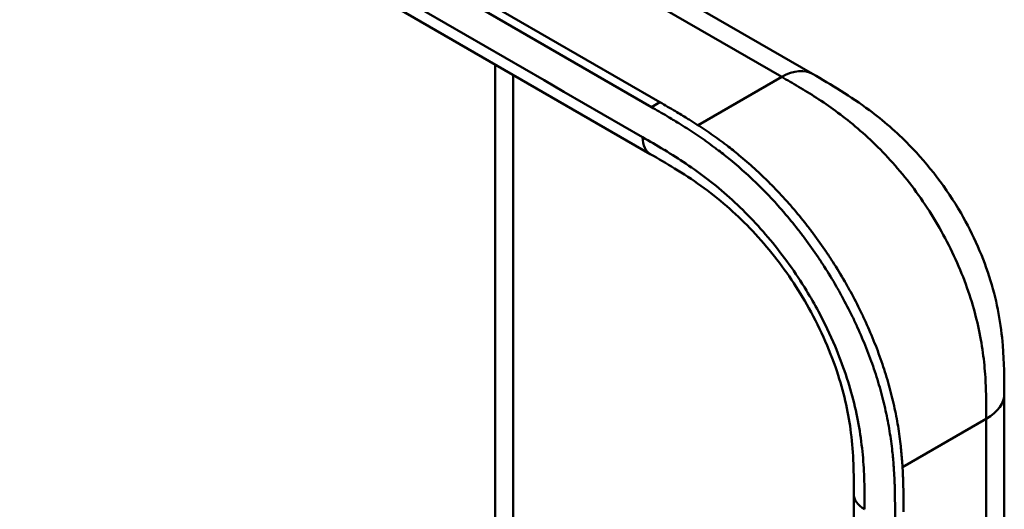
# Model space of a CAD drawing. Header units: millimetres. Extents: x 20 to 833, y 20 to 574.
# Tile 7 of 21: x 198 to 230, y 125 to 141. Entities that reach past the tile are written whole.
import ezdxf

# ---------------------------------------------------------------- set-up
doc = ezdxf.new("R2010")
doc.units = ezdxf.units.MM
doc.header["$LTSCALE"] = 2
doc.layers.add('Sichtbare Kanten(DIN)', color=7, linetype='Continuous', lineweight=50)
doc.layers.add('Sichtbare tangentiale Kanten(DIN)', color=7, linetype='Continuous', lineweight=50)

msp = doc.modelspace()

# ---------------------------------------------------------------- linework, layer by layer
at = {"layer": 'Sichtbare Kanten(DIN)'}
for p, q in [((173.575, 164.103), (218.401, 138.223)), ((218.126, 138.064), (173.301, 163.944)), ((218.092, 136.535), (177.102, 160.201)), ((213.444, 144.873), (223.372, 139.141)), ((213.047, 110.567), (213.047, 139.448)), ((218.092, 136.535), (218.092, 136.535)), ((229.612, 128.739), (229.612, 128.739)), ((224.715, 125.473), (224.715, 125.473)), ((224.715, 63.605), (224.715, 125.473))]:
    msp.add_line(p, q, dxfattribs=at)
for points, knots in [([(223.372, 139.141), (223.972, 138.795), (224.61, 138.419), (225.671, 137.626), (226.108, 137.248), (227.149, 136.184), (227.733, 135.422), (228.607, 133.913), (228.938, 133.16), (229.382, 131.706), (229.509, 130.988), (229.61, 129.763), (229.612, 129.236), (229.612, 128.739)], [0, 0, 0, 0, 0.636767, 0.636767, 1.094754, 1.094754, 1.798559, 1.798559, 2.40297, 2.40297, 2.975021, 2.975021, 3.432636, 3.432636, 3.432636, 3.432636]), ([(218.401, 138.223), (218.57, 138.125), (218.867, 137.953), (219.209, 137.747), (219.468, 137.587), (219.64, 137.476), (219.856, 137.334), (220.029, 137.217), (220.244, 137.065), (220.417, 136.939), (220.676, 136.744), (220.934, 136.539), (221.318, 136.215), (221.655, 135.909), (222.07, 135.503), (222.395, 135.161), (222.792, 134.712), (223.1, 134.337), (223.472, 133.851), (223.758, 133.448), (224.099, 132.929), (224.359, 132.504), (224.664, 131.96), (224.893, 131.518), (225.157, 130.957), (225.351, 130.504), (225.569, 129.934), (225.723, 129.478), (225.89, 128.91), (226.004, 128.458), (226.119, 127.901), (226.191, 127.462), (226.251, 126.977), (226.279, 126.66), (226.301, 126.348), (226.311, 126.142), (226.321, 125.887), (226.326, 125.685), (226.33, 125.436), (226.331, 125.189), (226.331, 124.994), (226.331, 124.896)], [-0.9999979, -0.9999979, -0.9999979, -0.9999979, -0.9583317, -0.927082, -0.9166655, -0.8958324, -0.8854159, -0.8645828, -0.8541662, -0.8333331, -0.8229166, -0.7916669, -0.7708339, -0.7291677, -0.7083346, -0.6666684, -0.6458353, -0.6041691, -0.583336, -0.5416698, -0.5208368, -0.4791706, -0.4583375, -0.4166713, -0.3958382, -0.354172, -0.3333389, -0.2916727, -0.2708396, -0.2291735, -0.2083404, -0.1666742, -0.1458411, -0.1145915, -0.1041749, -0.0833418, -0.0729253, -0.0520922, -0.0416756, -0.0208425, -0.0000095, -0.0000095, -0.0000095, -0.0000095]), ([(226.057, 124.738), (226.057, 124.835), (226.057, 125.031), (226.055, 125.278), (226.052, 125.527), (226.047, 125.728), (226.037, 125.983), (226.026, 126.189), (226.005, 126.502), (225.976, 126.819), (225.916, 127.303), (225.844, 127.742), (225.729, 128.3), (225.616, 128.751), (225.449, 129.32), (225.294, 129.776), (225.076, 130.345), (224.883, 130.799), (224.619, 131.359), (224.39, 131.802), (224.084, 132.345), (223.825, 132.771), (223.483, 133.289), (223.197, 133.692), (222.825, 134.179), (222.517, 134.554), (222.121, 135.002), (221.796, 135.345), (221.381, 135.751), (221.043, 136.057), (220.659, 136.381), (220.402, 136.585), (220.143, 136.781), (219.97, 136.906), (219.754, 137.058), (219.581, 137.176), (219.366, 137.318), (219.193, 137.428), (218.935, 137.589), (218.593, 137.795), (218.295, 137.967), (218.126, 138.064)], [0.0000095, 0.0000095, 0.0000095, 0.0000095, 0.0208425, 0.0416756, 0.0520922, 0.0729253, 0.0833418, 0.1041749, 0.1145915, 0.1458411, 0.1666742, 0.2083404, 0.2291735, 0.2708396, 0.2916727, 0.3333389, 0.354172, 0.3958382, 0.4166713, 0.4583375, 0.4791706, 0.5208368, 0.5416698, 0.583336, 0.6041691, 0.6458353, 0.6666684, 0.7083346, 0.7291677, 0.7708339, 0.7916669, 0.8229166, 0.8333331, 0.8541662, 0.8645828, 0.8854159, 0.8958324, 0.9166655, 0.927082, 0.9583317, 0.9999979, 0.9999979, 0.9999979, 0.9999979]), ([(224.715, 125.473), (224.715, 126.135), (224.709, 126.782), (224.547, 128.069), (224.411, 128.704), (223.972, 130.073), (223.643, 130.824), (222.899, 132.156), (222.489, 132.763), (221.59, 133.881), (221.088, 134.398), (220.026, 135.32), (219.456, 135.717), (218.623, 136.228), (218.359, 136.381), (218.092, 136.535)], [0, 0, 0, 0, 0.609028, 0.609028, 1.140262, 1.140262, 1.745142, 1.745142, 2.28517, 2.28517, 2.850958, 2.850958, 3.470181, 3.470181, 3.753639, 3.753639, 3.753639, 3.753639]), ([(172.74, 129.5), (182.133, 124.067), (191.593, 118.645), (202.099, 112.628), (203.139, 112.033), (204.178, 111.437)], [0, 0, 0, 0, 10.000141, 10.000141, 11.098049, 11.098049, 11.098049, 11.098049]), ([(229.612, 128.739), (229.612, 117.852), (229.612, 106.965), (229.612, 86.343), (229.612, 76.607), (229.612, 66.871)], [0, 0, 0, 0, 10, 10, 18.94314, 18.94314, 18.94314, 18.94314])]:
    msp.add_open_spline(points, degree=3, knots=knots, dxfattribs=at)
at = {"layer": 'Sichtbare tangentiale Kanten(DIN)'}
for p, q in [((222.369, 139.044), (212.444, 144.774)), ((213.633, 139.11), (213.633, 110.906)), ((219.646, 137.472), (222.369, 139.044)), ((222.372, 139.042), (222.369, 139.044)), ((218.126, 138.064), (218.401, 138.223)), ((223.46, 138.389), (223.46, 138.389)), ((225.576, 136.682), (225.576, 136.682)), ((229, 129.199), (229, 129.199)), ((229.027, 127.922), (226.3, 126.348))]:
    msp.add_line(p, q, dxfattribs=at)
for points, degree in [([(217.843, 137.084), (204.18, 144.973), (190.517, 152.862), (176.853, 160.75)], 3), ([(222.372, 139.042), (222.763, 139.268), (223.116, 139.289), (223.372, 139.141)], 3), ([(218.092, 136.535), (217.938, 136.624), (217.843, 136.814), (217.843, 137.084)], 3), ([(229.027, 127.922), (229.417, 128.148), (229.612, 128.443), (229.612, 128.739)], 3), ([(229.027, 66.054), (229.027, 96.988), (229.027, 127.922)], 2), ([(224.715, 125.473), (224.715, 125.295), (224.832, 125.118), (225.067, 124.983)], 3)]:
    msp.add_open_spline(points, degree=degree, dxfattribs=at)
for points, degree, knots in [([(229.027, 127.922), (229.027, 128.127), (229.027, 128.339), (229.023, 128.552), (229.019, 128.79), (229.011, 129.031), (228.995, 129.274), (228.978, 129.538), (228.953, 129.803), (228.916, 130.073), (228.877, 130.354), (228.827, 130.64), (228.761, 130.936), (228.694, 131.233), (228.612, 131.538), (228.515, 131.844), (228.417, 132.151), (228.303, 132.461), (228.175, 132.77), (228.046, 133.077), (227.903, 133.384), (227.746, 133.686), (227.591, 133.985), (227.421, 134.282), (227.241, 134.569), (227.061, 134.856), (226.872, 135.133), (226.674, 135.399), (226.477, 135.663), (226.272, 135.917), (226.06, 136.16), (225.852, 136.398), (225.636, 136.626), (225.415, 136.843), (225.201, 137.052), (224.982, 137.25), (224.761, 137.436), (224.549, 137.614), (224.335, 137.781), (224.119, 137.938), (223.915, 138.088), (223.709, 138.228), (223.502, 138.362), (223.306, 138.489), (223.111, 138.609), (222.917, 138.724), (222.733, 138.834), (222.55, 138.939), (222.372, 139.042)], 3, [0, 0, 0, 0, 0.200333, 0.200333, 0.200333, 0.423418, 0.423418, 0.423418, 0.666166, 0.666166, 0.666166, 0.918702, 0.918702, 0.918702, 1.172126, 1.172126, 1.172126, 1.426817, 1.426817, 1.426817, 1.680705, 1.680705, 1.680705, 1.931989, 1.931989, 1.931989, 2.183319, 2.183319, 2.183319, 2.432871, 2.432871, 2.432871, 2.676761, 2.676761, 2.676761, 2.911928, 2.911928, 2.911928, 3.136372, 3.136372, 3.136372, 3.349104, 3.349104, 3.349104, 3.549929, 3.549929, 3.549929, 3.740151, 3.740151, 3.740151, 3.740151]), ([(210.129, 106.86), (210.129, 106.86), (210.126, 106.862), (210.054, 106.894), (209.914, 106.959), (209.705, 107.059), (209.436, 107.193), (209.114, 107.36), (208.799, 107.53), (208.486, 107.704), (208.173, 107.882), (207.476, 108.286), (206.393, 108.918), (204.922, 109.773), (203.066, 110.855), (200.822, 112.161), (198.577, 113.469), (196.334, 114.775), (194.091, 116.081), (191.847, 117.388), (189.603, 118.695), (187.359, 120.001), (185.115, 121.308), (183.095, 122.484), (181.3, 123.53), (179.731, 124.443), (178.385, 125.227), (177.263, 125.88), (176.141, 126.534), (175.017, 127.188), (173.895, 127.842), (172.929, 128.404), (172.121, 128.875), (171.465, 129.256), (170.971, 129.547), (170.638, 129.752), (170.314, 129.96), (170.003, 130.175), (169.709, 130.396), (169.378, 130.671), (169.032, 131.005), (168.699, 131.408), (168.426, 131.883), (168.268, 132.424), (168.253, 132.973), (168.415, 133.639), (168.856, 134.398), (169.552, 135.087), (170.364, 135.677), (171.184, 136.179), (171.832, 136.551), (172.264, 136.798), (172.608, 136.995), (172.813, 137.113), (172.966, 137.201), (173.069, 137.259), (173.121, 137.289)], 5, [0, 0, 0, 0, 0, 0, 0.000053, 0.006056, 0.116047, 0.226038, 0.33603, 0.446021, 0.556012, 0.666003, 0.775995, 0.885986, 1.682703, 2.479419, 3.276135, 4.072852, 4.869568, 5.666285, 6.463001, 7.259718, 8.056434, 8.853151, 9.649867, 10.446583, 10.844942, 11.2433, 11.641658, 12.040016, 12.438375, 12.836733, 13.235091, 13.633449, 13.75616, 13.87887, 14.001581, 14.124292, 14.247002, 14.369713, 14.492424, 14.615134, 14.860555, 15.105977, 15.351398, 15.596819, 15.84224, 16.087662, 16.578504, 17.069347, 17.314768, 17.560189, 17.652615, 17.745041, 17.837467, 17.933544, 17.933544, 17.933544, 17.933544, 17.933544, 17.933544]), ([(223.564, 131.414), (223.44, 131.646), (223.308, 131.875), (223.173, 132.097), (222.82, 132.674), (222.421, 133.232), (222, 133.738), (221.583, 134.239), (221.132, 134.707), (220.67, 135.121), (220.668, 135.123), (220.667, 135.125), (220.665, 135.126), (220.436, 135.331), (220.203, 135.524), (219.969, 135.705), (219.967, 135.707), (219.965, 135.709), (219.963, 135.71), (219.73, 135.89), (219.496, 136.059), (219.263, 136.215), (219.259, 136.218), (219.255, 136.221), (219.251, 136.224), (219.022, 136.378), (218.797, 136.52), (218.552, 136.669), (218.548, 136.671), (218.544, 136.674), (218.54, 136.676), (218.3, 136.821), (218.072, 136.953), (217.843, 137.084)], 3, [62.33301, 62.33301, 62.33301, 62.33301, 62.530517, 62.530517, 62.530517, 63.043494, 63.043494, 63.043494, 63.552237, 63.552237, 63.552237, 63.554207, 63.554207, 63.554207, 63.806635, 63.806635, 63.806635, 63.809067, 63.809067, 63.809067, 64.060403, 64.060403, 64.060403, 64.06491, 64.06491, 64.06491, 64.312256, 64.312256, 64.312256, 64.316327, 64.316327, 64.316327, 64.558412, 64.558412, 64.558412, 64.558412]), ([(225.06, 125.789), (225.053, 126.09), (225.039, 126.361), (225.016, 126.638), (225.015, 126.643), (225.015, 126.648), (225.015, 126.653), (224.99, 126.935), (224.956, 127.227), (224.908, 127.522), (224.908, 127.525), (224.907, 127.527), (224.907, 127.53), (224.859, 127.826), (224.798, 128.129), (224.723, 128.433), (224.723, 128.434), (224.722, 128.435), (224.722, 128.437), (224.571, 129.049), (224.36, 129.68), (224.103, 130.289), (223.944, 130.665), (223.763, 131.043), (223.564, 131.414)], 3, [60.744241, 60.744241, 60.744241, 60.744241, 60.992687, 60.992687, 60.992687, 60.996983, 60.996983, 60.996983, 61.249514, 61.249514, 61.249514, 61.251636, 61.251636, 61.251636, 61.505377, 61.505377, 61.505377, 61.506519, 61.506519, 61.506519, 62.017834, 62.017834, 62.017834, 62.33301, 62.33301, 62.33301, 62.33301]), ([(225.067, 124.983), (225.067, 125.022), (225.067, 125.061), (225.067, 125.132), (225.067, 125.165), (225.067, 125.23), (225.066, 125.263), (225.066, 125.46), (225.064, 125.624), (225.06, 125.789)], 3, [60.4984537, 60.4984537, 60.4984537, 60.4984537, 60.5342773, 60.5342773, 60.5642722, 60.5642722, 60.5942671, 60.5942671, 60.7442414, 60.7442414, 60.7442414, 60.7442414])]:
    msp.add_open_spline(points, degree=degree, knots=knots, dxfattribs=at)

doc.saveas('drawing.dxf')
